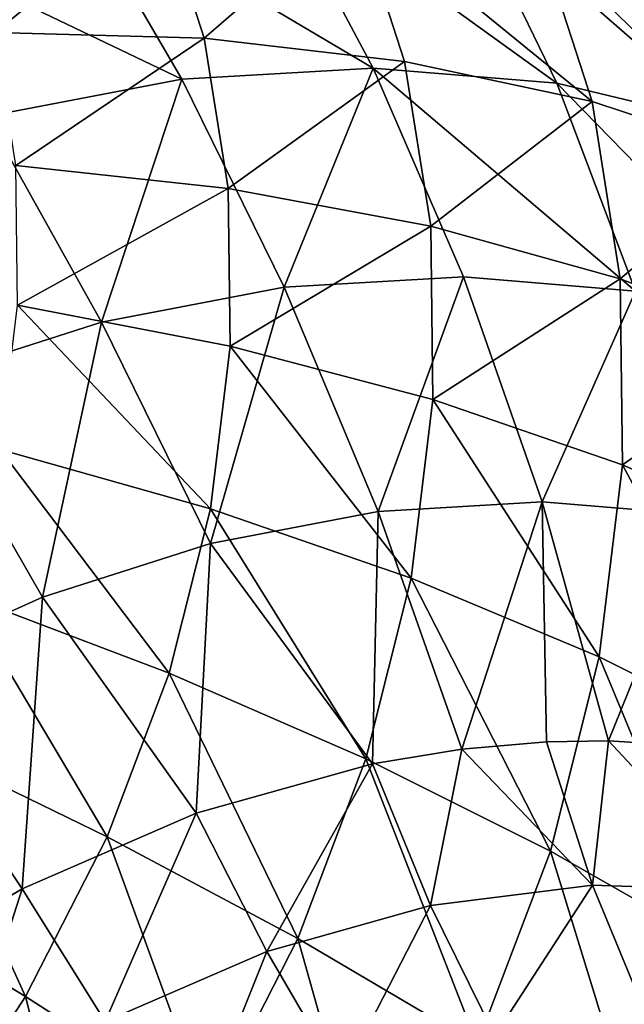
# Model space of a CAD drawing. Header units: millimetres. Extents: x 0 to 1220, y 0 to 506.
# Tile 127 of 256: x 232 to 242, y 463 to 479. Entities that reach past the tile are written whole.
import ezdxf

# ---------------------------------------------------------------- set-up
doc = ezdxf.new("R2010")
doc.units = ezdxf.units.MM
doc.header["$LTSCALE"] = 25.4
doc.layers.get('0').update_dxf_attribs({"true_color": 0xff5454})

# ---------------------------------------------------------------- blocks, each defined once
blk = doc.blocks.new('TWIG-VI-9138.STL')
at = {"color": 7, "true_color": 0xffffff}
mesh = blk.add_polyface(dxfattribs=at)
corners = [(-340.646, 496.452, 124.04), (-335.633, 493.479, 124.809), (-337.312, 496.645, 122.083), (-338.812, 493.294, 126.675)]
mesh.append_faces([[corners[k] for k in face] for face in [(0, 1, 2), (1, 0, 3)]], dxfattribs={"vtx0": -1, "color": 7})
mesh = blk.add_polyface(dxfattribs=at)
corners = [(-337.312, 496.645, 122.083), (-332.578, 493.226, 122.754), (-334.109, 496.38, 119.928), (-335.633, 493.479, 124.809)]
mesh.append_faces([[corners[k] for k in face] for face in [(0, 1, 2), (1, 0, 3)]], dxfattribs={"vtx0": -1, "color": 7})
mesh = blk.add_polyface(dxfattribs=at)
corners = [(-344.05, 495.802, 125.763), (-338.812, 493.294, 126.675), (-340.646, 496.452, 124.04), (-342.058, 492.675, 128.318)]
mesh.append_faces([[corners[k] for k in face] for face in [(0, 1, 2), (1, 0, 3)]], dxfattribs={"vtx0": -1, "color": 7})
mesh = blk.add_polyface(dxfattribs=at)
corners = [(-339.186, 496.296, 84.262), (-341.919, 494.069, 81.162), (-342.584, 496.126, 82.827), (-338.436, 493.975, 82.384)]
mesh.append_faces([[corners[k] for k in face] for face in [(0, 1, 2), (1, 0, 3)]], dxfattribs={"vtx0": -1, "color": 7})
mesh = blk.add_polyface(dxfattribs=at)
corners = [(-335.933, 496.14, 86.002), (-338.436, 493.975, 82.384), (-339.186, 496.296, 84.262), (-335.109, 493.59, 83.939)]
mesh.append_faces([[corners[k] for k in face] for face in [(0, 1, 2), (1, 0, 3)]], dxfattribs={"vtx0": -1, "color": 7})
mesh = blk.add_polyface(dxfattribs=at)
corners = [(-334.109, 496.38, 119.928), (-329.701, 492.539, 120.547), (-331.092, 495.66, 117.613), (-332.578, 493.226, 122.754)]
mesh.append_faces([[corners[k] for k in face] for face in [(0, 1, 2), (1, 0, 3)]], dxfattribs={"vtx0": -1, "color": 7})
mesh = blk.add_polyface(dxfattribs=at)
corners = [(-335.933, 496.14, 86.002), (-331.993, 492.922, 85.804), (-335.109, 493.59, 83.939), (-332.879, 495.661, 88.02)]
mesh.append_faces([[corners[k] for k in face] for face in [(0, 1, 2), (1, 0, 3)]], dxfattribs={"vtx0": -1, "color": 7})
mesh = blk.add_polyface(dxfattribs=at)
corners = [(-332.879, 495.661, 88.02), (-329.137, 491.981, 87.947), (-331.993, 492.922, 85.804), (-330.071, 494.868, 90.283)]
mesh.append_faces([[corners[k] for k in face] for face in [(0, 1, 2), (1, 0, 3)]], dxfattribs={"vtx0": -1, "color": 7})
mesh = blk.add_polyface(dxfattribs=at)
corners = [(-338.436, 493.975, 82.384), (-341.568, 491.86, 79.601), (-341.919, 494.069, 81.162), (-338.04, 491.481, 80.622)]
mesh.append_faces([[corners[k] for k in face] for face in [(0, 1, 2), (1, 0, 3)]], dxfattribs={"vtx0": -1, "color": 7})
mesh = blk.add_polyface(dxfattribs=at)
corners = [(-335.109, 493.59, 83.939), (-338.04, 491.481, 80.622), (-338.436, 493.975, 82.384), (-334.675, 490.851, 82.004)]
mesh.append_faces([[corners[k] for k in face] for face in [(0, 1, 2), (1, 0, 3)]], dxfattribs={"vtx0": -1, "color": 7})
mesh = blk.add_polyface(dxfattribs=at)
corners = [(-337.107, 489.837, 129.003), (-335.633, 493.479, 124.809), (-338.812, 493.294, 126.675), (-334.132, 490.01, 127.256)]
mesh.append_faces([[corners[k] for k in face] for face in [(0, 1, 2), (1, 0, 3)]], dxfattribs={"vtx0": -1, "color": 7})
mesh = blk.add_polyface(dxfattribs=at)
corners = [(-335.633, 493.479, 124.809), (-331.272, 489.773, 125.333), (-332.578, 493.226, 122.754), (-334.132, 490.01, 127.256)]
mesh.append_faces([[corners[k] for k in face] for face in [(0, 1, 2), (1, 0, 3)]], dxfattribs={"vtx0": -1, "color": 7})
mesh = blk.add_polyface(dxfattribs=at)
corners = [(-331.993, 492.922, 85.804), (-334.675, 490.851, 82.004), (-335.109, 493.59, 83.939), (-331.526, 489.979, 83.724)]
mesh.append_faces([[corners[k] for k in face] for face in [(0, 1, 2), (1, 0, 3)]], dxfattribs={"vtx0": -1, "color": 7})
mesh = blk.add_polyface(dxfattribs=at)
corners = [(-340.146, 489.257, 130.541), (-338.812, 493.294, 126.675), (-342.058, 492.675, 128.318), (-337.107, 489.837, 129.003)]
mesh.append_faces([[corners[k] for k in face] for face in [(0, 1, 2), (1, 0, 3)]], dxfattribs={"vtx0": -1, "color": 7})
mesh = blk.add_polyface(dxfattribs=at)
corners = [(-332.578, 493.226, 122.754), (-328.579, 489.13, 123.266), (-329.701, 492.539, 120.547), (-331.272, 489.773, 125.333)]
mesh.append_faces([[corners[k] for k in face] for face in [(0, 1, 2), (1, 0, 3)]], dxfattribs={"vtx0": -1, "color": 7})
mesh = blk.add_polyface(dxfattribs=at)
corners = [(-331.526, 489.979, 83.724), (-329.137, 491.981, 87.947), (-328.646, 488.88, 85.756), (-331.993, 492.922, 85.804)]
mesh.append_faces([[corners[k] for k in face] for face in [(0, 1, 2), (1, 0, 3)]], dxfattribs={"vtx0": -1, "color": 7})
mesh = blk.add_polyface(dxfattribs=at)
corners = [(-343.193, 488.28, 131.843), (-342.058, 492.675, 128.318), (-345.313, 491.631, 129.709), (-340.146, 489.257, 130.541)]
mesh.append_faces([[corners[k] for k in face] for face in [(0, 1, 2), (1, 0, 3)]], dxfattribs={"vtx0": -1, "color": 7})
mesh = blk.add_polyface(dxfattribs=at)
corners = [(-338.04, 491.481, 80.622), (-341.539, 489.537, 78.17), (-341.568, 491.86, 79.601), (-338.007, 488.86, 79.007)]
mesh.append_faces([[corners[k] for k in face] for face in [(0, 1, 2), (1, 0, 3)]], dxfattribs={"vtx0": -1, "color": 7})
mesh = blk.add_polyface(dxfattribs=at)
corners = [(-334.675, 490.851, 82.004), (-338.007, 488.86, 79.007), (-338.04, 491.481, 80.622), (-334.638, 487.972, 80.23)]
mesh.append_faces([[corners[k] for k in face] for face in [(0, 1, 2), (1, 0, 3)]], dxfattribs={"vtx0": -1, "color": 7})
mesh = blk.add_polyface(dxfattribs=at)
corners = [(-331.526, 489.979, 83.724), (-334.638, 487.972, 80.23), (-334.675, 490.851, 82.004), (-331.487, 486.886, 81.819)]
mesh.append_faces([[corners[k] for k in face] for face in [(0, 1, 2), (1, 0, 3)]], dxfattribs={"vtx0": -1, "color": 7})
mesh = blk.add_polyface(dxfattribs=at)
corners = [(-335.55, 486.113, 131), (-334.132, 490.01, 127.256), (-337.107, 489.837, 129.003), (-332.824, 486.272, 129.4)]
mesh.append_faces([[corners[k] for k in face] for face in [(0, 1, 2), (1, 0, 3)]], dxfattribs={"vtx0": -1, "color": 7})
mesh = blk.add_polyface(dxfattribs=at)
corners = [(-332.824, 486.272, 129.4), (-331.272, 489.773, 125.333), (-334.132, 490.01, 127.256), (-330.204, 486.055, 127.638)]
mesh.append_faces([[corners[k] for k in face] for face in [(0, 1, 2), (1, 0, 3)]], dxfattribs={"vtx0": -1, "color": 7})
mesh = blk.add_polyface(dxfattribs=at)
corners = [(-328.646, 488.88, 85.756), (-331.487, 486.886, 81.819), (-331.526, 489.979, 83.724), (-328.604, 485.62, 83.748)]
mesh.append_faces([[corners[k] for k in face] for face in [(0, 1, 2), (1, 0, 3)]], dxfattribs={"vtx0": -1, "color": 7})
mesh = blk.add_polyface(dxfattribs=at)
corners = [(-338.334, 485.582, 132.409), (-337.107, 489.837, 129.003), (-340.146, 489.257, 130.541), (-335.55, 486.113, 131)]
mesh.append_faces([[corners[k] for k in face] for face in [(0, 1, 2), (1, 0, 3)]], dxfattribs={"vtx0": -1, "color": 7})
mesh = blk.add_polyface(dxfattribs=at)
corners = [(-341.539, 489.537, 78.17), (-338.336, 486.158, 77.569), (-341.83, 487.142, 76.896), (-338.007, 488.86, 79.007)]
mesh.append_faces([[corners[k] for k in face] for face in [(0, 1, 2), (1, 0, 3)]], dxfattribs={"vtx0": -1, "color": 7})
mesh = blk.add_polyface(dxfattribs=at)
corners = [(-341.125, 484.687, 133.602), (-340.146, 489.257, 130.541), (-343.193, 488.28, 131.843), (-338.334, 485.582, 132.409)]
mesh.append_faces([[corners[k] for k in face] for face in [(0, 1, 2), (1, 0, 3)]], dxfattribs={"vtx0": -1, "color": 7})
mesh = blk.add_polyface(dxfattribs=at)
corners = [(-338.007, 488.86, 79.007), (-335, 485.004, 78.651), (-338.336, 486.158, 77.569), (-334.638, 487.972, 80.23)]
mesh.append_faces([[corners[k] for k in face] for face in [(0, 1, 2), (1, 0, 3)]], dxfattribs={"vtx0": -1, "color": 7})
mesh = blk.add_polyface(dxfattribs=at)
corners = [(-343.875, 483.445, 134.558), (-343.193, 488.28, 131.843), (-346.194, 486.924, 132.886), (-341.125, 484.687, 133.602)]
mesh.append_faces([[corners[k] for k in face] for face in [(0, 1, 2), (1, 0, 3)]], dxfattribs={"vtx0": -1, "color": 7})
mesh = blk.add_polyface(dxfattribs=at)
corners = [(-334.638, 487.972, 80.23), (-331.875, 483.697, 80.122), (-335, 485.004, 78.651), (-331.487, 486.886, 81.819)]
mesh.append_faces([[corners[k] for k in face] for face in [(0, 1, 2), (1, 0, 3)]], dxfattribs={"vtx0": -1, "color": 7})
mesh = blk.add_polyface(dxfattribs=at)
corners = [(-341.83, 487.142, 76.896), (-339.022, 483.424, 76.333), (-342.438, 484.719, 75.8), (-338.336, 486.158, 77.569)]
mesh.append_faces([[corners[k] for k in face] for face in [(0, 1, 2), (1, 0, 3)]], dxfattribs={"vtx0": -1, "color": 7})
mesh = blk.add_polyface(dxfattribs=at)
corners = [(-331.487, 486.886, 81.819), (-329.013, 482.259, 81.959), (-331.875, 483.697, 80.122), (-328.604, 485.62, 83.748)]
mesh.append_faces([[corners[k] for k in face] for face in [(0, 1, 2), (1, 0, 3)]], dxfattribs={"vtx0": -1, "color": 7})
mesh = blk.add_polyface(dxfattribs=at)
corners = [(-332.824, 486.272, 129.4), (-335.55, 486.113, 131), (-334.156, 482.161, 132.648)]
mesh.append_faces([[corners[k] for k in face] for face in [(0, 1, 2)]], dxfattribs={"color": 7})
mesh = blk.add_polyface(dxfattribs=at)
corners = [(-332.748, 482.284, 131.846), (-332.824, 486.272, 129.4), (-334.156, 482.161, 132.648)]
mesh.append_faces([[corners[k] for k in face] for face in [(0, 1, 2)]], dxfattribs={"color": 7})
mesh = blk.add_polyface(dxfattribs=at)
corners = [(-330.204, 486.055, 127.638), (-332.824, 486.272, 129.4), (-331.723, 482.303, 131.22)]
mesh.append_faces([[corners[k] for k in face] for face in [(0, 1, 2)]], dxfattribs={"color": 7})
mesh = blk.add_polyface(dxfattribs=at)
corners = [(-331.723, 482.303, 131.22), (-332.824, 486.272, 129.4), (-332.748, 482.284, 131.846)]
mesh.append_faces([[corners[k] for k in face] for face in [(0, 1, 2)]], dxfattribs={"color": 7})
mesh = blk.add_polyface(dxfattribs=at)
corners = [(-338.336, 486.158, 77.569), (-335.753, 482, 77.293), (-339.022, 483.424, 76.333), (-335, 485.004, 78.651)]
mesh.append_faces([[corners[k] for k in face] for face in [(0, 1, 2), (1, 0, 3)]], dxfattribs={"vtx0": -1, "color": 7})
mesh = blk.add_polyface(dxfattribs=at)
corners = [(-335.55, 486.113, 131), (-338.334, 485.582, 132.409), (-335.642, 481.917, 133.424)]
mesh.append_faces([[corners[k] for k in face] for face in [(0, 1, 2)]], dxfattribs={"color": 7})
mesh = blk.add_polyface(dxfattribs=at)
corners = [(-334.156, 482.161, 132.648), (-335.55, 486.113, 131), (-335.642, 481.917, 133.424)]
mesh.append_faces([[corners[k] for k in face] for face in [(0, 1, 2)]], dxfattribs={"color": 7})
mesh = blk.add_polyface(dxfattribs=at)
corners = [(-329.959, 482.189, 130.053), (-330.204, 486.055, 127.638), (-331.723, 482.303, 131.22)]
mesh.append_faces([[corners[k] for k in face] for face in [(0, 1, 2)]], dxfattribs={"color": 7})
mesh = blk.add_polyface(dxfattribs=at)
corners = [(-338.334, 485.582, 132.409), (-341.125, 484.687, 133.602), (-338.571, 481.096, 134.748)]
mesh.append_faces([[corners[k] for k in face] for face in [(0, 1, 2)]], dxfattribs={"color": 7})
mesh = blk.add_polyface(dxfattribs=at)
corners = [(-335.642, 481.917, 133.424), (-338.334, 485.582, 132.409), (-338.571, 481.096, 134.748)]
mesh.append_faces([[corners[k] for k in face] for face in [(0, 1, 2)]], dxfattribs={"color": 7})
mesh = blk.add_polyface(dxfattribs=at)
corners = [(-335, 485.004, 78.651), (-332.685, 480.469, 78.663), (-335.753, 482, 77.293), (-331.875, 483.697, 80.122)]
mesh.append_faces([[corners[k] for k in face] for face in [(0, 1, 2), (1, 0, 3)]], dxfattribs={"vtx0": -1, "color": 7})
mesh = blk.add_polyface(dxfattribs=at)
corners = [(-341.125, 484.687, 133.602), (-343.875, 483.445, 134.558), (-341.462, 479.843, 135.785)]
mesh.append_faces([[corners[k] for k in face] for face in [(0, 1, 2)]], dxfattribs={"color": 7})
mesh = blk.add_polyface(dxfattribs=at)
corners = [(-342.438, 484.719, 75.8), (-340.052, 480.705, 75.322), (-343.351, 482.309, 74.903), (-339.022, 483.424, 76.333)]
mesh.append_faces([[corners[k] for k in face] for face in [(0, 1, 2), (1, 0, 3)]], dxfattribs={"vtx0": -1, "color": 7})
mesh = blk.add_polyface(dxfattribs=at)
corners = [(-338.571, 481.096, 134.748), (-341.125, 484.687, 133.602), (-341.462, 479.843, 135.785)]
mesh.append_faces([[corners[k] for k in face] for face in [(0, 1, 2)]], dxfattribs={"color": 7})
mesh = blk.add_polyface(dxfattribs=at)
corners = [(-331.875, 483.697, 80.122), (-329.866, 478.858, 80.422), (-332.685, 480.469, 78.663), (-329.013, 482.259, 81.959)]
mesh.append_faces([[corners[k] for k in face] for face in [(0, 1, 2), (1, 0, 3)]], dxfattribs={"vtx0": -1, "color": 7})
mesh = blk.add_polyface(dxfattribs=at)
corners = [(-341.462, 479.843, 135.785), (-343.875, 483.445, 134.558), (-344.244, 478.188, 136.51)]
mesh.append_faces([[corners[k] for k in face] for face in [(0, 1, 2)]], dxfattribs={"color": 7})
mesh = blk.add_polyface(dxfattribs=at)
corners = [(-339.022, 483.424, 76.333), (-336.885, 479.013, 76.181), (-340.052, 480.705, 75.322), (-335.753, 482, 77.293)]
mesh.append_faces([[corners[k] for k in face] for face in [(0, 1, 2), (1, 0, 3)]], dxfattribs={"vtx0": -1, "color": 7})
mesh = blk.add_polyface(dxfattribs=at)
corners = [(-343.351, 482.309, 74.903), (-341.408, 478.051, 74.552), (-344.553, 479.957, 74.221), (-340.052, 480.705, 75.322)]
mesh.append_faces([[corners[k] for k in face] for face in [(0, 1, 2), (1, 0, 3)]], dxfattribs={"vtx0": -1, "color": 7})
mesh = blk.add_polyface(dxfattribs=at)
corners = [(-331.989, 479.904, 132.934), (-332.748, 482.284, 131.846), (-334.156, 482.161, 132.648)]
mesh.append_faces([[corners[k] for k in face] for face in [(0, 1, 2)]], dxfattribs={"color": 7})
mesh = blk.add_polyface(dxfattribs=at)
corners = [(-331.723, 482.303, 131.22), (-332.748, 482.284, 131.846), (-331.989, 479.904, 132.934)]
mesh.append_faces([[corners[k] for k in face] for face in [(0, 1, 2)]], dxfattribs={"color": 7})
mesh = blk.add_polyface(dxfattribs=at)
corners = [(-329.399, 479.816, 131.268), (-331.723, 482.303, 131.22), (-331.989, 479.904, 132.934)]
mesh.append_faces([[corners[k] for k in face] for face in [(0, 1, 2)]], dxfattribs={"color": 7})
mesh = blk.add_polyface(dxfattribs=at)
corners = [(-329.399, 479.816, 131.268), (-329.959, 482.189, 130.053), (-331.723, 482.303, 131.22)]
mesh.append_faces([[corners[k] for k in face] for face in [(0, 1, 2)]], dxfattribs={"color": 7})
mesh = blk.add_polyface(dxfattribs=at)
corners = [(-334.156, 482.161, 132.648), (-335.642, 481.917, 133.424), (-334.677, 479.563, 134.399)]
mesh.append_faces([[corners[k] for k in face] for face in [(0, 1, 2)]], dxfattribs={"color": 7})
mesh = blk.add_polyface(dxfattribs=at)
corners = [(-331.989, 479.904, 132.934), (-334.156, 482.161, 132.648), (-334.677, 479.563, 134.399)]
mesh.append_faces([[corners[k] for k in face] for face in [(0, 1, 2)]], dxfattribs={"color": 7})
mesh = blk.add_polyface(dxfattribs=at)
corners = [(-337.397, 478.801, 135.628), (-335.642, 481.917, 133.424), (-338.571, 481.096, 134.748), (-334.677, 479.563, 134.399)]
mesh.append_faces([[corners[k] for k in face] for face in [(0, 1, 2), (1, 0, 3)]], dxfattribs={"vtx0": -1, "color": 7})
mesh = blk.add_polyface(dxfattribs=at)
corners = [(-335.753, 482, 77.293), (-333.901, 477.261, 77.469), (-336.885, 479.013, 76.181), (-332.685, 480.469, 78.663)]
mesh.append_faces([[corners[k] for k in face] for face in [(0, 1, 2), (1, 0, 3)]], dxfattribs={"vtx0": -1, "color": 7})
mesh = blk.add_polyface(dxfattribs=at)
corners = [(-340.081, 477.638, 136.591), (-338.571, 481.096, 134.748), (-341.462, 479.843, 135.785), (-337.397, 478.801, 135.628)]
mesh.append_faces([[corners[k] for k in face] for face in [(0, 1, 2), (1, 0, 3)]], dxfattribs={"vtx0": -1, "color": 7})
mesh = blk.add_polyface(dxfattribs=at)
corners = [(-340.052, 480.705, 75.322), (-338.375, 476.097, 75.336), (-341.408, 478.051, 74.552), (-336.885, 479.013, 76.181)]
mesh.append_faces([[corners[k] for k in face] for face in [(0, 1, 2), (1, 0, 3)]], dxfattribs={"vtx0": -1, "color": 7})
mesh = blk.add_polyface(dxfattribs=at)
corners = [(-332.685, 480.469, 78.663), (-331.148, 475.476, 79.163), (-333.901, 477.261, 77.469), (-329.866, 478.858, 80.422)]
mesh.append_faces([[corners[k] for k in face] for face in [(0, 1, 2), (1, 0, 3)]], dxfattribs={"vtx0": -1, "color": 7})
mesh = blk.add_polyface(dxfattribs=at)
corners = [(-344.553, 479.957, 74.221), (-343.066, 475.509, 74.038), (-346.023, 477.704, 73.766), (-341.408, 478.051, 74.552)]
mesh.append_faces([[corners[k] for k in face] for face in [(0, 1, 2), (1, 0, 3)]], dxfattribs={"vtx0": -1, "color": 7})
mesh = blk.add_polyface(dxfattribs=at)
corners = [(-333.608, 477.396, 135.657), (-331.989, 479.904, 132.934), (-334.677, 479.563, 134.399), (-331.084, 477.716, 134.282)]
mesh.append_faces([[corners[k] for k in face] for face in [(0, 1, 2), (1, 0, 3)]], dxfattribs={"vtx0": -1, "color": 7})
mesh = blk.add_polyface(dxfattribs=at)
corners = [(-331.084, 477.716, 134.282), (-329.399, 479.816, 131.268), (-331.989, 479.904, 132.934), (-328.653, 477.634, 132.718)]
mesh.append_faces([[corners[k] for k in face] for face in [(0, 1, 2), (1, 0, 3)]], dxfattribs={"vtx0": -1, "color": 7})
mesh = blk.add_polyface(dxfattribs=at)
corners = [(-342.665, 476.101, 137.265), (-341.462, 479.843, 135.785), (-344.244, 478.188, 136.51), (-340.081, 477.638, 136.591)]
mesh.append_faces([[corners[k] for k in face] for face in [(0, 1, 2), (1, 0, 3)]], dxfattribs={"vtx0": -1, "color": 7})
mesh = blk.add_polyface(dxfattribs=at)
corners = [(-336.161, 476.681, 136.812), (-334.677, 479.563, 134.399), (-337.397, 478.801, 135.628), (-333.608, 477.396, 135.657)]
mesh.append_faces([[corners[k] for k in face] for face in [(0, 1, 2), (1, 0, 3)]], dxfattribs={"vtx0": -1, "color": 7})
mesh = blk.add_polyface(dxfattribs=at)
corners = [(-336.885, 479.013, 76.181), (-335.501, 474.128, 76.56), (-338.375, 476.097, 75.336), (-333.901, 477.261, 77.469)]
mesh.append_faces([[corners[k] for k in face] for face in [(0, 1, 2), (1, 0, 3)]], dxfattribs={"vtx0": -1, "color": 7})
mesh = blk.add_polyface(dxfattribs=at)
corners = [(-338.682, 475.589, 137.716), (-337.397, 478.801, 135.628), (-340.081, 477.638, 136.591), (-336.161, 476.681, 136.812)]
mesh.append_faces([[corners[k] for k in face] for face in [(0, 1, 2), (1, 0, 3)]], dxfattribs={"vtx0": -1, "color": 7})
mesh = blk.add_polyface(dxfattribs=at)
corners = [(-341.408, 478.051, 74.552), (-340.196, 473.305, 74.771), (-343.066, 475.509, 74.038), (-338.375, 476.097, 75.336)]
mesh.append_faces([[corners[k] for k in face] for face in [(0, 1, 2), (1, 0, 3)]], dxfattribs={"vtx0": -1, "color": 7})

msp = doc.modelspace()

# ---------------------------------------------------------------- block references
at = {"color": 250, "true_color": 0x262626}
msp.add_blockref('TWIG-VI-9138.STL', (573.181, -15.244, -16.545), dxfattribs=at)

doc.saveas('drawing.dxf')
